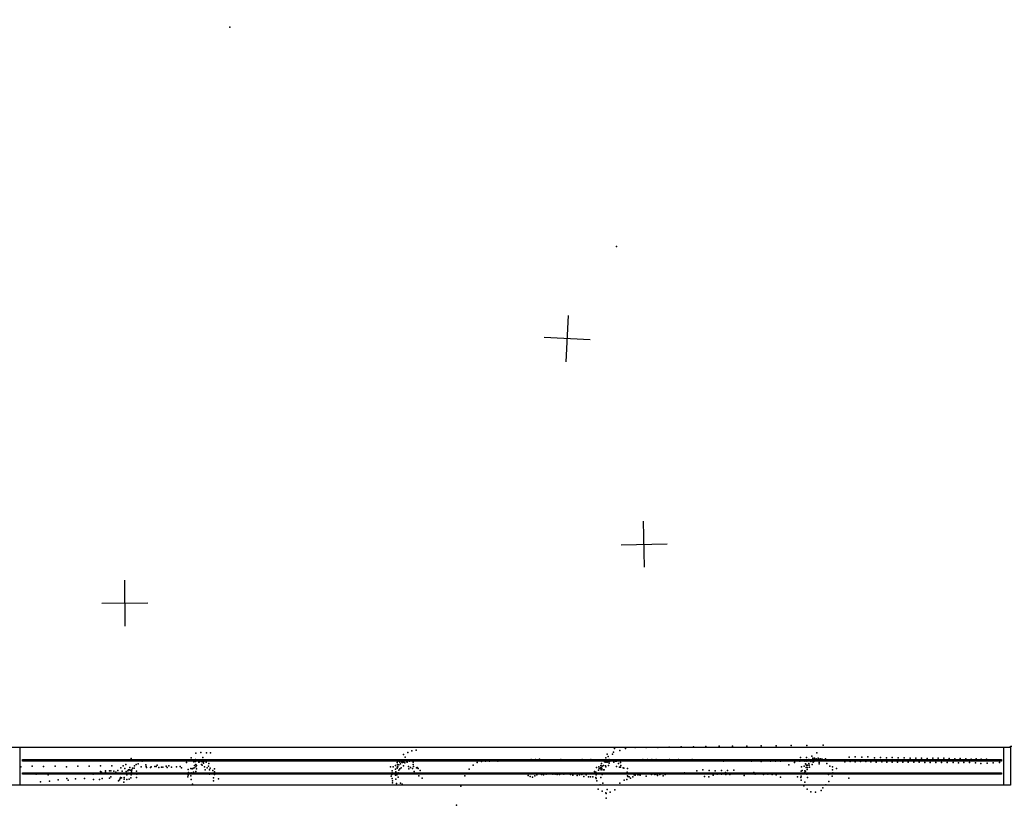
# Model space of a CAD drawing. Header units: millimetres. Extents: x -28060 to 102568, y -43892 to 51757.
# Tile 7 of 25: x 4863 to 13409, y -8322 to -1507. Entities that reach past the tile are written whole.
import ezdxf

# ---------------------------------------------------------------- set-up
doc = ezdxf.new("R2010")
doc.units = ezdxf.units.MM
for name, color, linetype in [('P', 9, 'Continuous'), ('PANOS', 10, 'Continuous'), ('ROOMS', 1, 'Continuous'), ('WALLS', 3, 'Continuous'), ('WINDOWS', 6, 'Continuous')]:
    doc.layers.add(name, color=color, linetype=linetype)

# ---------------------------------------------------------------- blocks, each defined once
blk = doc.blocks.new('1-Standard_4F')
for points in [[(-590, 42.9766), (589.999, 42.9766), (589.999, 32.9766), (-590, 32.9766), (-590, 42.9766)], [(-590.014, -44.0958), (589.985, -44.0958), (589.985, -54.0958), (-590.014, -54.0958), (-590.014, -44.0958)]]:
    blk.add_lwpolyline(points)

msp = doc.modelspace()

# ---------------------------------------------------------------- linework, layer by layer
at = {"layer": 'P'}
for p in [(6687, -1572), (10042, -3476), (8268, -7850), (8305, -7845), (10018, -7862), (10026, -7829), (10073, -7846), (10121, -7829), (10206, -7822), (10302, -7821), (10402, -7821), (10500, -7817), (10604, -7815), (10712, -7814), (10818, -7812), (10934, -7810), (11051, -7809), (11174, -7808), (11299, -7807), (11429, -7806), (11560, -7804), (11695, -7802), (11837, -7801), (5831, -7917), (5926, -7939), (6352, -7909), (6374, -7946), (6378, -7936), (6389, -7941), (6390, -7924), (6393, -7869), (6417, -7931), (6422, -7932), (6423, -7942), (6425, -7945), (6436, -7864), (6442, -7942), (6451, -7930), (6453, -7908), (6454, -7946), (6461, -7942), (6484, -7868), (6501, -7936), (6519, -7866), (8149, -7940), (8150, -7933), (8174, -7927), (8186, -7929), (8188, -7937), (8193, -7931), (8195, -7882), (8196, -7928), (8208, -7936), (8209, -7905), (8215, -7931), (8223, -7945), (8233, -7863), (8236, -7932), (8248, -7938), (8278, -7929), (8872, -7943), (8907, -7940), (8942, -7938), (8978, -7935), (9014, -7939), (9050, -7927), (9086, -7929), (9122, -7930), (9157, -7929), (9193, -7930), (9230, -7928), (9267, -7930), (9303, -7924), (9340, -7925), (9376, -7923), (9413, -7927), (9449, -7929), (9486, -7927), (9522, -7928), (9561, -7925), (9598, -7927), (9635, -7929), (9672, -7928), (9708, -7933), (9746, -7925), (9783, -7927), (9820, -7926), (9857, -7928), (9924, -7930), (9940, -7946), (9942, -7928), (9949, -7940), (9950, -7910), (9961, -7927), (9962, -7878), (9963, -7947), (9972, -7899), (9974, -7939), (9976, -7946), (9981, -7925), (9984, -7940), (9999, -7927), (10008, -7878), (10014, -7936), (10016, -7928), (10020, -7947), (10034, -7938), (10044, -7940), (10054, -7934), (10157, -7932), (10196, -7928), (10233, -7927), (10273, -7926), (10311, -7926), (10349, -7925), (10387, -7925), (10426, -7927), (10464, -7930), (10503, -7926), (10541, -7930), (10582, -7924), (10619, -7930), (10658, -7928), (10699, -7926), (10737, -7929), (10777, -7928), (10816, -7932), (10853, -7936), (10895, -7933), (10935, -7931), (10973, -7938), (11015, -7934), (11055, -7933), (11095, -7933), (11136, -7935), (11177, -7934), (11216, -7938), (11258, -7936), (11298, -7941), (11341, -7937), (11381, -7940), (11424, -7940), (11466, -7938), (11508, -7936), (11550, -7937), (11592, -7940), (11634, -7939), (11639, -7906), (11679, -7940), (11692, -7906), (11696, -7938), (11714, -7926), (11729, -7941), (11739, -7896), (11740, -7928), (11746, -7923), (11747, -7914), (11753, -7945), (11755, -7943), (11761, -7912), (11765, -7930), (11775, -7919), (11783, -7868), (11783, -7924), (11793, -7913), (11801, -7921), (11814, -7918), (11819, -7923), (11828, -7921), (11857, -7919), (11865, -7936), (12026, -7946), (12063, -7905), (12072, -7942), (12115, -7902), (12116, -7945), (12162, -7943), (12173, -7905), (12207, -7943), (12224, -7902), (12252, -7945), (12282, -7909), (12296, -7947), (12334, -7908), (12345, -7944), (12386, -7910), (12436, -7947), (12437, -7908), (12489, -7911), (12529, -7947), (12540, -7911), (12592, -7913), (12642, -7914), (12690, -7912), (12741, -7916), (12789, -7914), (12835, -7913), (12884, -7913), (12932, -7916), (12980, -7918), (13026, -7917), (13074, -7920), (13122, -7922), (13164, -7920), (13209, -7921), (13256, -7923), (4874, -7989), (4973, -7984), (5071, -7985), (5170, -7983), (5269, -7988), (5368, -7983), (5465, -7982), (5564, -7981), (5565, -8028), (5608, -8023), (5643, -8024), (5654, -8022), (5662, -7980), (5681, -8025), (5715, -8021), (5742, -7998), (5752, -8026), (5761, -7980), (5775, -8004), (5786, -7969), (5787, -8028), (5801, -8022), (5809, -8014), (5816, -8015), (5820, -7995), (5822, -8017), (5833, -8020), (5833, -8032), (5838, -8014), (5843, -8001), (5857, -8000), (5860, -7979), (5875, -7967), (5877, -8025), (5893, -7962), (5917, -7989), (5958, -7972), (5960, -7986), (5964, -7993), (6000, -7995), (6004, -7989), (6036, -7985), (6049, -7985), (6057, -7975), (6071, -7995), (6093, -7990), (6106, -7990), (6136, -7982), (6143, -7995), (6157, -7979), (6180, -7992), (6224, -7989), (6256, -7985), (6267, -7996), (6310, -7950), (6327, -8012), (6348, -8003), (6361, -8006), (6365, -8002), (6377, -7998), (6380, -7978), (6392, -7967), (6392, -7989), (6392, -8028), (6397, -7977), (6397, -8006), (6418, -7948), (6442, -7968), (6445, -7971), (6448, -7973), (6460, -7957), (6467, -7989), (6472, -8014), (6482, -7949), (6491, -7998), (6502, -7984), (6505, -7958), (6510, -8014), (6518, -8000), (6541, -8019), (6555, -8006), (6555, -8031), (8083, -7989), (8097, -8024), (8106, -7987), (8124, -7977), (8125, -8008), (8127, -8032), (8139, -7999), (8140, -7951), (8141, -7996), (8142, -7969), (8142, -7985), (8144, -7989), (8153, -8017), (8155, -7971), (8163, -8006), (8164, -7949), (8169, -7963), (8174, -7998), (8179, -7948), (8187, -7952), (8194, -7979), (8198, -7949), (8207, -7955), (8225, -7949), (8238, -7985), (8240, -8007), (8255, -7995), (8274, -8003), (8278, -7948), (8278, -7968), (8281, -7985), (8286, -8030), (8307, -7996), (8312, -7995), (8320, -8001), (8322, -8004), (8338, -8021), (8764, -8009), (8799, -7974), (8835, -7952), (9852, -8028), (9871, -7994), (9887, -8018), (9890, -7988), (9894, -8003), (9902, -8004), (9906, -7995), (9908, -7976), (9909, -8015), (9913, -7997), (9914, -7958), (9915, -8004), (9919, -7983), (9927, -8014), (9931, -7977), (9936, -8013), (9947, -7981), (9951, -7949), (9951, -7987), (9973, -7978), (9981, -7957), (10043, -7986), (10062, -7959), (10068, -7992), (10079, -7950), (10079, -7990), (10082, -7977), (10102, -7996), (10107, -8001), (10140, -8004), (10741, -8023), (10794, -8013), (10848, -8020), (10901, -8022), (10954, -8021), (11007, -8019), (11061, -8017), (11540, -7972), (11589, -7950), (11647, -8027), (11650, -7988), (11656, -8019), (11672, -7982), (11679, -8022), (11683, -8026), (11684, -7962), (11687, -7966), (11689, -7995), (11693, -7977), (11697, -8012), (11700, -7994), (11701, -7974), (11714, -7959), (11715, -7974), (11718, -7990), (11742, -7968), (11749, -7948), (11803, -7950), (11803, -7961), (11868, -7959), (11896, -7983), (11918, -7988), (11919, -8013), (11953, -8003), (12389, -7948), (12482, -7949), (12576, -7949), (12624, -7948), (12671, -7949), (12719, -7951), (12767, -7952), (12815, -7952), (12865, -7952), (12914, -7952), (12965, -7950), (13013, -7954), (13059, -7951), (13108, -7952), (13158, -7953), (13206, -7959), (13259, -7956), (13312, -7954), (13366, -7952), (4902, -8049), (5006, -8051), (5044, -8118), (5111, -8057), (5121, -8112), (5196, -8102), (5216, -8050), (5273, -8089), (5285, -8104), (5323, -8045), (5349, -8092), (5357, -8049), (5425, -8089), (5502, -8051), (5503, -8098), (5537, -8046), (5555, -8098), (5573, -8035), (5579, -8090), (5608, -8036), (5644, -8088), (5654, -8076), (5699, -8035), (5722, -8110), (5731, -8100), (5736, -8089), (5739, -8080), (5747, -8085), (5770, -8082), (5771, -8096), (5794, -8059), (5794, -8097), (5815, -8095), (5827, -8083), (5831, -8058), (5878, -8080), (5881, -8051), (6324, -8076), (6327, -8062), (6328, -8038), (6350, -8066), (6351, -8040), (6352, -8097), (6371, -8035), (6511, -8052), (6546, -8084), (6546, -8109), (6554, -8056), (6581, -8050), (6588, -8093), (8089, -8070), (8094, -8056), (8096, -8091), (8097, -8041), (8098, -8109), (8124, -8062), (8128, -8096), (8138, -8058), (8147, -8039), (8147, -8078), (8324, -8042), (8328, -8067), (8358, -8086), (8363, -8048), (8727, -8065), (9276, -8063), (9294, -8071), (9313, -8078), (9334, -8067), (9353, -8058), (9393, -8054), (9411, -8058), (9433, -8052), (9452, -8048), (9490, -8051), (9510, -8053), (9529, -8055), (9548, -8054), (9587, -8052), (9606, -8049), (9625, -8047), (9645, -8056), (9663, -8061), (9702, -8063), (9722, -8057), (9741, -8055), (9761, -8072), (9780, -8057), (9800, -8076), (9819, -8076), (9839, -8075), (9856, -8044), (9863, -8081), (9865, -8034), (9866, -8058), (9866, -8090), (9874, -8109), (9906, -8043), (9906, -8081), (9920, -8056), (10096, -8044), (10111, -8103), (10133, -8098), (10137, -8036), (10139, -8065), (10143, -8073), (10153, -8075), (10164, -8086), (10185, -8074), (10196, -8057), (10206, -8060), (10227, -8059), (10238, -8054), (10248, -8060), (10269, -8046), (10279, -8049), (10300, -8070), (10320, -8049), (10347, -8055), (10377, -8056), (10388, -8052), (10398, -8063), (10418, -8055), (10449, -8066), (10465, -8056), (10634, -8039), (10688, -8043), (10808, -8071), (10844, -8075), (10881, -8061), (10917, -8051), (10954, -8052), (10988, -8037), (10991, -8056), (11027, -8054), (11063, -8049), (11070, -8047), (11152, -8064), (11210, -8044), (11234, -8038), (11247, -8053), (11283, -8048), (11317, -8045), (11319, -8054), (11356, -8051), (11393, -8054), (11429, -8057), (11466, -8078), (11614, -8076), (11644, -8081), (11645, -8104), (11646, -8070), (11648, -8049), (11649, -8050), (11678, -8038), (11695, -8051), (11701, -8081), (11707, -8043), (11882, -8055), (11887, -8115), (11914, -8070), (11920, -8040), (12059, -8087), (5768, -8121), (6363, -8139), (8100, -8126), (8135, -8132), (8168, -8130), (8184, -8138), (8691, -8156), (9885, -8181), (9901, -8144), (9918, -8198), (9926, -8129), (9963, -8186), (10028, -8188), (10072, -8131), (11669, -8154), (11678, -8121), (11699, -8182), (11819, -8194), (11833, -8171), (11861, -8144), (9951, -8213), (9954, -8221), (9955, -8260), (9988, -8208), (11729, -8206), (11771, -8208), (8655, -8322)]:
    msp.add_point(p, dxfattribs=at)
at = {"layer": 'PANOS'}
for points in [[(9605.3, -4474), (9627.3, -4074.6)], [(9816, -4285.3), (9416.6, -4263.3)], [(10286.5, -6257.2), (10278.2, -5857.3)], [(10082.4, -6061.4), (10482.3, -6053.1)], [(5778.7, -6768.3), (5775.4, -6368.4)], [(5577.1, -6570), (5977, -6566.7)]]:
    msp.add_lwpolyline(points, dxfattribs=at)
at = {"layer": 'ROOMS'}
msp.add_lwpolyline([(13462, -7810.5), (15614.6, -7810.5), (15614.6, -1104.9), (11652.2, -1104.9), (11652.2, -1102.1), (10039.4, -1102.1), (10039.4, -1103.6), (4497.6, -1103.6), (4497.6, -4267.2), (4616.4, -4267.2), (4616.4, -4686.3), (4591.1, -6794.5), (4692.6, -6794.5), (4692.6, -7239), (4692.6, -7810.5), (4775.2, -7810.5), (4775.2, -7816.9), (13462, -7816.9)], close=True, dxfattribs=at)
at = {"layer": 'WALLS'}
msp.add_lwpolyline([(4775.2, -7816.9), (13462, -7816.9), (13462, -7905.8), (13462, -8147.1), (4775.2, -8147.1), (4775.2, -7905.8), (4775.2, -7816.9)], dxfattribs=at)
at = {"layer": 'WINDOWS'}
msp.add_lwpolyline([(4868.9, -7816.9), (13403.3, -7816.9), (13403.3, -8147.1), (4868.9, -8147.1), (4868.9, -7816.9)], dxfattribs=at)

# ---------------------------------------------------------------- block references
at = {"layer": 'WINDOWS', "xscale": 7.2, "yscale": 1.3}
msp.add_blockref('1-Standard_4F', (9136.1, -7981.9), dxfattribs=at)

doc.saveas('drawing.dxf')
